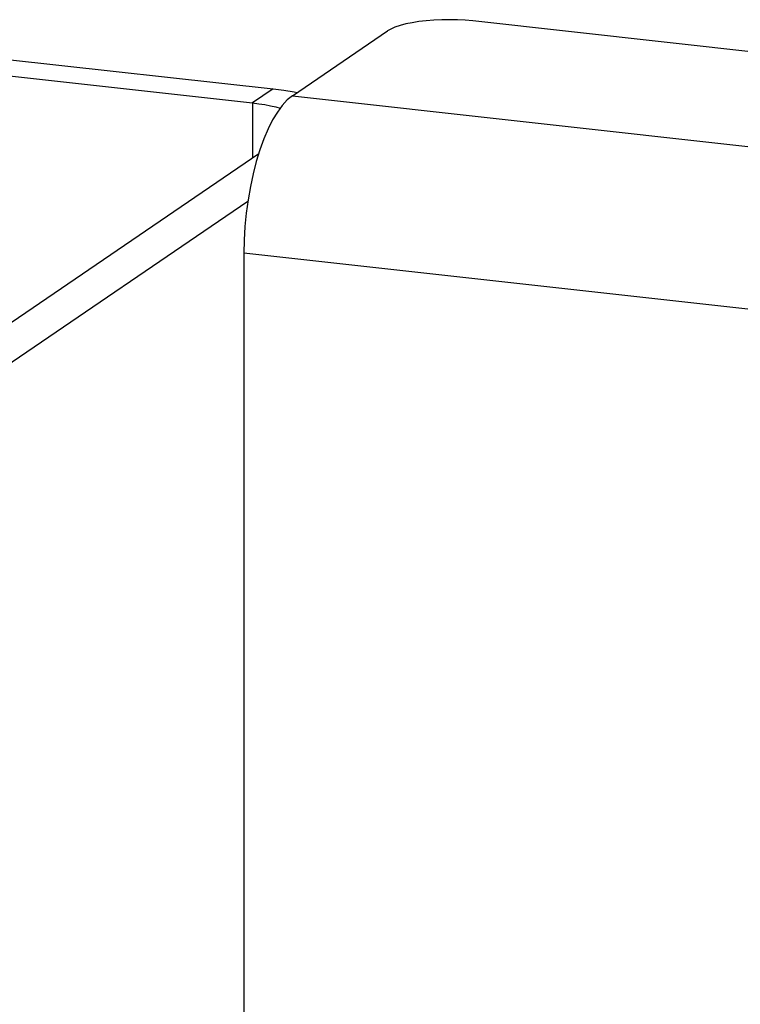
# Model space of a CAD drawing. Header units: inches. Extents: x 0 to 58.6, y -0.2 to 37.9.
# Tile 65 of 66: x 51 to 52.7, y 30.4 to 32.8. Entities that reach past the tile are written whole.
import ezdxf

# ---------------------------------------------------------------- set-up
doc = ezdxf.new("R2010")
doc.units = ezdxf.units.IN
doc.header["$LTSCALE"] = 3.224138
doc.header["$MEASUREMENT"] = 0
doc.layers.get('0').update_dxf_attribs({"linetype": 'CONTINUOUS'})

msp = doc.modelspace()

# ---------------------------------------------------------------- linework, layer by layer
at = {"color": 3, "linetype": 'CONTINUOUS'}
for p, q in [((56.7855, 32.3141), (52.0684, 32.8394)), ((51.6302, 32.6578), (51.8608, 32.8151)), ((50.9385, 32.746), (51.5833, 32.6742)), ((51.6302, 32.6578), (56.7933, 32.0828)), ((51.522, 32.401), (49.364, 30.9288)), ((51.5124, 32.2751), (51.5124, 24.361)), ((56.7335, 31.6936), (51.5124, 32.2751))]:
    msp.add_line(p, q, dxfattribs=at)
at = {"color": 7, "linetype": 'CONTINUOUS'}
for p, q in [((50.8888, 32.7121), (51.5336, 32.6403)), ((51.5833, 32.6742), (51.5336, 32.6403)), ((51.5336, 32.6403), (51.5336, 32.5065)), ((51.5484, 32.5166), (49.2409, 30.9425))]:
    msp.add_line(p, q, dxfattribs=at)
at = {"color": 3, "linetype": 'CONTINUOUS'}
for points in [[(52.0684, 32.8394), (52.0501, 32.8411), (52.0313, 32.8421), (52.0121, 32.8426), (51.9928, 32.8424), (51.9738, 32.8415), (51.9553, 32.84), (51.9376, 32.838), (51.9209, 32.8353), (51.9055, 32.8321), (51.8916, 32.8285), (51.8794, 32.8244), (51.8691, 32.8199), (51.8608, 32.8151)], [(51.5833, 32.6742), (51.6097, 32.6709), (51.6348, 32.6669), (51.6416, 32.6656)], [(51.6302, 32.6578), (51.6179, 32.6477), (51.6057, 32.6344), (51.5938, 32.6181), (51.5823, 32.5989), (51.5713, 32.5771), (51.5609, 32.5528), (51.5514, 32.5263), (51.5426, 32.498), (51.5349, 32.4681), (51.5282, 32.437), (51.5226, 32.405), (51.5181, 32.3724), (51.5149, 32.3397), (51.513, 32.3071), (51.5124, 32.2751)]]:
    msp.add_lwpolyline(points, dxfattribs=at)
at = {"color": 7, "linetype": 'CONTINUOUS'}
msp.add_lwpolyline([(51.5336, 32.6403), (51.5488, 32.6384), (51.5634, 32.6361), (51.5771, 32.6334), (51.5899, 32.6304), (51.6005, 32.6274)], dxfattribs=at)

doc.saveas('drawing.dxf')
